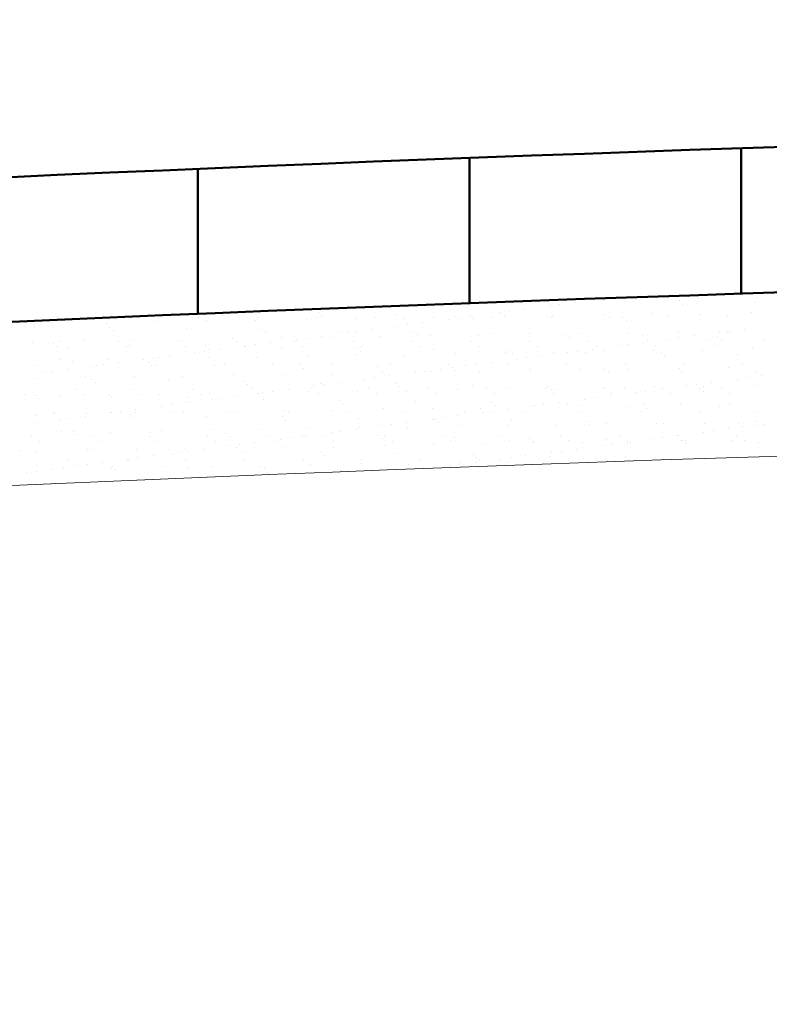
# Model space of a CAD drawing. Header units: metres. Extents: x 1291 to 1934, y 203 to 622.
# Tile 8 of 39: x 1394 to 1405, y 583 to 597. Entities that reach past the tile are written whole.
import ezdxf

# ---------------------------------------------------------------- set-up
doc = ezdxf.new("R2010")
doc.units = ezdxf.units.M
doc.layers.add('COTA', color=1, linetype='Continuous')
doc.layers.add('Hachura', color=10, linetype='Continuous', lineweight=5)
doc.layers.add('Parede', color=7, linetype='Continuous', lineweight=50)
doc.styles.get("Standard").update_dxf_attribs({"font": 'txt.shx'})
doc.dimstyles.new('Copy of ARIAL', dxfattribs={"dimtxt": 1.7, "dimasz": 2, "dimexe": 0.18, "dimexo": 0.625, "dimgap": 0.8, "dimtad": 1, "dimlfac": 0.25, "dimzin": 1, "dimdsep": 46, "dimtxsty": 'Standard', "dimblk1": 'OBLIQUE', "dimblk2": 'OBLIQUE', "dimsah": 1, "dimcen": 2, "dimse1": 1, "dimse2": 1, "dimsd1": 1, "dimsd2": 1, "dimadec": 0, "dimazin": 0, "dimtfac": 1, "dimtmove": 0, "dimatfit": 3, "dimldrblk": 'OBLIQUE', "dimfxl": 1, "dimtolj": 1, "dimtzin": 1, "dimarcsym": 0})

# ---------------------------------------------------------------- blocks, each defined once
blk = doc.blocks.new('_OBLIQUE')
at = {"color": 0, "linetype": 'ByBlock'}
blk.add_line((-0.5, -0.5), (0.5, 0.5), dxfattribs=at)

msp = doc.modelspace()

# ---------------------------------------------------------------- linework, layer by layer
at = {"layer": 'Hachura', "color": 0}
for p, q in [((1402.62805, 593.19198), (1402.62805, 593.19198)), ((1403.20827, 593.20007), (1403.20827, 593.20007)), ((1404.07837, 593.20165), (1404.07837, 593.20165)), ((1404.48561, 593.26015), (1404.48561, 593.26015)), ((1404.83064, 593.27829), (1404.83064, 593.27829)), ((1404.94846, 593.20323), (1404.94846, 593.20323)), ((1401.49646, 593.043), (1401.49646, 593.043)), ((1401.58825, 593.15501), (1401.58825, 593.15501)), ((1401.87597, 593.09297), (1401.87597, 593.09297)), ((1402.0214, 593.11211), (1402.0214, 593.11211)), ((1402.24854, 593.14202), (1402.24854, 593.14202)), ((1402.67124, 593.1775), (1402.67124, 593.1775)), ((1403.78924, 593.16789), (1403.78924, 593.16789)), ((1403.84074, 593.1207), (1403.84074, 593.1207)), ((1404.92373, 593.14319), (1404.92373, 593.14319)), ((1395.80161, 592.91562), (1395.80161, 592.91562)), ((1396.6717, 592.9172), (1396.6717, 592.9172)), ((1397.32634, 593.00089), (1397.32634, 593.00089)), ((1397.54179, 592.91878), (1397.54179, 592.91878)), ((1398.26126, 592.89893), (1398.26126, 592.89893)), ((1398.41188, 592.92037), (1398.41188, 592.92037)), ((1398.44435, 592.99129), (1398.44435, 592.99129)), ((1398.49585, 592.9441), (1398.49585, 592.9441)), ((1398.99262, 592.90826), (1398.99262, 592.90826)), ((1399.28197, 592.92195), (1399.28197, 592.92195)), ((1399.57884, 592.96658), (1399.57884, 592.96658)), ((1399.70735, 592.90483), (1399.70735, 592.90483)), ((1400.15207, 592.92353), (1400.15207, 592.92353)), ((1400.46198, 592.93202), (1400.46198, 592.93202)), ((1400.51723, 592.91409), (1400.51723, 592.91409)), ((1400.69684, 592.95698), (1400.69684, 592.95698)), ((1400.74438, 592.94399), (1400.74438, 592.94399)), ((1400.74834, 592.90979), (1400.74834, 592.90979)), ((1401.02216, 592.92511), (1401.02216, 592.92511)), ((1401.12389, 592.99395), (1401.12389, 592.99395)), ((1401.19333, 592.94134), (1401.19333, 592.94134)), ((1401.26932, 593.0131), (1401.26932, 593.0131)), ((1401.83133, 592.93227), (1401.83133, 592.93227)), ((1401.89225, 592.92669), (1401.89225, 592.92669)), ((1401.90806, 592.93792), (1401.90806, 592.93792)), ((1402.66269, 592.9651), (1402.66269, 592.9651)), ((1402.76234, 592.92827), (1402.76234, 592.92827)), ((1402.94933, 592.92267), (1402.94933, 592.92267)), ((1403.39405, 592.97443), (1403.39405, 592.97443)), ((1403.63243, 592.92985), (1403.63243, 592.92985)), ((1404.08382, 592.89797), (1404.08382, 592.89797)), ((1404.10878, 592.971), (1404.10878, 592.971)), ((1404.50252, 592.93143), (1404.50252, 592.93143)), ((1404.86341, 592.99819), (1404.86341, 592.99819)), ((1394.09755, 592.79233), (1394.09755, 592.79233)), ((1394.23394, 592.78998), (1394.23394, 592.78998)), ((1394.24298, 592.81147), (1394.24298, 592.81147)), ((1394.47013, 592.84138), (1394.47013, 592.84138)), ((1394.59119, 592.84208), (1394.59119, 592.84208)), ((1394.84963, 592.89134), (1394.84963, 592.89134)), ((1395.30592, 592.83865), (1395.30592, 592.83865)), ((1395.35195, 592.78037), (1395.35195, 592.78037)), ((1396.06055, 592.86584), (1396.06055, 592.86584)), ((1396.48643, 592.75567), (1396.48643, 592.75567)), ((1396.7919, 592.87517), (1396.7919, 592.87517)), ((1397.50663, 592.87174), (1397.50663, 592.87174)), ((1399.61972, 592.79593), (1399.61972, 592.79593)), ((1399.76515, 592.81507), (1399.76515, 592.81507)), ((1399.9923, 592.84498), (1399.9923, 592.84498)), ((1400.3718, 592.89494), (1400.3718, 592.89494)), ((1403.00083, 592.87548), (1403.00083, 592.87548)), ((1395.40345, 592.73318), (1395.40345, 592.73318)), ((1397.16971, 592.61321), (1397.16971, 592.61321)), ((1397.60444, 592.74606), (1397.60444, 592.74606)), ((1397.65594, 592.69887), (1397.65594, 592.69887)), ((1397.90106, 592.62253), (1397.90106, 592.62253)), ((1398.26099, 592.61705), (1398.26099, 592.61705)), ((1398.48814, 592.64695), (1398.48814, 592.64695)), ((1398.61579, 592.61911), (1398.61579, 592.61911)), ((1398.73892, 592.72136), (1398.73892, 592.72136)), ((1398.86764, 592.69691), (1398.86764, 592.69691)), ((1399.01307, 592.71606), (1399.01307, 592.71606)), ((1399.24022, 592.74596), (1399.24022, 592.74596)), ((1399.37042, 592.64629), (1399.37042, 592.64629)), ((1399.85693, 592.71176), (1399.85693, 592.71176)), ((1399.90843, 592.66457), (1399.90843, 592.66457)), ((1400.10178, 592.65562), (1400.10178, 592.65562)), ((1400.81651, 592.65219), (1400.81651, 592.65219)), ((1400.99141, 592.68705), (1400.99141, 592.68705)), ((1401.57114, 592.67938), (1401.57114, 592.67938)), ((1402.10942, 592.67745), (1402.10942, 592.67745)), ((1402.16092, 592.63026), (1402.16092, 592.63026)), ((1402.30249, 592.68871), (1402.30249, 592.68871)), ((1403.01722, 592.68528), (1403.01722, 592.68528)), ((1403.24391, 592.65274), (1403.24391, 592.65274)), ((1403.77185, 592.71247), (1403.77185, 592.71247)), ((1403.78317, 592.62064), (1403.78317, 592.62064)), ((1404.01031, 592.65055), (1404.01031, 592.65055)), ((1404.36191, 592.64314), (1404.36191, 592.64314)), ((1404.38982, 592.70051), (1404.38982, 592.70051)), ((1404.50321, 592.7218), (1404.50321, 592.7218)), ((1404.53525, 592.71966), (1404.53525, 592.71966)), ((1404.76239, 592.74956), (1404.76239, 592.74956)), ((1394.21436, 592.55293), (1394.21436, 592.55293)), ((1394.51204, 592.53515), (1394.51204, 592.53515)), ((1394.56353, 592.48796), (1394.56353, 592.48796)), ((1394.61519, 592.55967), (1394.61519, 592.55967)), ((1394.73301, 592.48461), (1394.73301, 592.48461)), ((1394.96899, 592.58012), (1394.96899, 592.58012)), ((1395.48528, 592.56126), (1395.48528, 592.56126)), ((1395.6031, 592.4862), (1395.6031, 592.4862)), ((1395.64652, 592.51044), (1395.64652, 592.51044)), ((1395.70035, 592.58945), (1395.70035, 592.58945)), ((1396.35537, 592.56284), (1396.35537, 592.56284)), ((1396.41508, 592.58602), (1396.41508, 592.58602)), ((1396.47319, 592.48778), (1396.47319, 592.48778)), ((1396.76453, 592.50084), (1396.76453, 592.50084)), ((1397.22546, 592.56442), (1397.22546, 592.56442)), ((1397.34328, 592.48936), (1397.34328, 592.48936)), ((1397.36348, 592.49889), (1397.36348, 592.49889)), ((1397.50891, 592.51803), (1397.50891, 592.51803)), ((1397.73606, 592.54794), (1397.73606, 592.54794)), ((1397.89901, 592.47614), (1397.89901, 592.47614)), ((1398.09555, 592.566), (1398.09555, 592.566)), ((1398.11556, 592.5979), (1398.11556, 592.5979)), ((1398.21338, 592.49094), (1398.21338, 592.49094)), ((1398.96565, 592.56758), (1398.96565, 592.56758)), ((1399.01702, 592.46653), (1399.01702, 592.46653)), ((1399.08347, 592.49252), (1399.08347, 592.49252)), ((1399.83574, 592.56916), (1399.83574, 592.56916)), ((1399.95356, 592.4941), (1399.95356, 592.4941)), ((1400.70583, 592.57074), (1400.70583, 592.57074)), ((1400.82365, 592.49568), (1400.82365, 592.49568)), ((1401.57592, 592.57232), (1401.57592, 592.57232)), ((1401.69374, 592.49726), (1401.69374, 592.49726)), ((1402.44601, 592.5739), (1402.44601, 592.5739)), ((1402.56383, 592.49884), (1402.56383, 592.49884)), ((1402.88565, 592.50249), (1402.88565, 592.50249)), ((1403.03108, 592.52163), (1403.03108, 592.52163)), ((1403.25823, 592.55154), (1403.25823, 592.55154)), ((1403.3161, 592.57548), (1403.3161, 592.57548)), ((1403.43393, 592.50042), (1403.43393, 592.50042)), ((1403.63773, 592.6015), (1403.63773, 592.6015)), ((1404.1862, 592.57706), (1404.1862, 592.57706)), ((1404.30402, 592.502), (1404.30402, 592.502)), ((1404.41341, 592.59595), (1404.41341, 592.59595)), ((1405.05629, 592.57865), (1405.05629, 592.57865)), ((1396.00475, 592.32001), (1396.00475, 592.32001)), ((1396.07815, 592.32748), (1396.07815, 592.32748)), ((1396.23189, 592.34991), (1396.23189, 592.34991)), ((1396.6114, 592.39987), (1396.6114, 592.39987)), ((1396.75683, 592.41902), (1396.75683, 592.41902)), ((1396.8095, 592.33681), (1396.8095, 592.33681)), ((1396.81602, 592.45365), (1396.81602, 592.45365)), ((1396.98398, 592.44892), (1396.98398, 592.44892)), ((1397.52423, 592.33338), (1397.52423, 592.33338)), ((1398.27886, 592.36057), (1398.27886, 592.36057)), ((1399.01022, 592.3699), (1399.01022, 592.3699)), ((1399.06852, 592.41934), (1399.06852, 592.41934)), ((1399.72495, 592.36647), (1399.72495, 592.36647)), ((1400.1515, 592.44183), (1400.1515, 592.44183)), ((1400.47958, 592.39366), (1400.47958, 592.39366)), ((1401.21093, 592.40299), (1401.21093, 592.40299)), ((1401.26951, 592.43223), (1401.26951, 592.43223)), ((1401.32101, 592.38504), (1401.32101, 592.38504)), ((1401.52692, 592.3236), (1401.52692, 592.3236)), ((1401.75407, 592.35351), (1401.75407, 592.35351)), ((1401.92566, 592.39956), (1401.92566, 592.39956)), ((1402.13357, 592.40347), (1402.13357, 592.40347)), ((1402.279, 592.42262), (1402.279, 592.42262)), ((1402.40399, 592.40752), (1402.40399, 592.40752)), ((1402.50615, 592.45252), (1402.50615, 592.45252)), ((1402.68029, 592.42675), (1402.68029, 592.42675)), ((1403.41165, 592.43608), (1403.41165, 592.43608)), ((1403.522, 592.39792), (1403.522, 592.39792)), ((1403.5735, 592.35073), (1403.5735, 592.35073)), ((1404.12638, 592.43265), (1404.12638, 592.43265)), ((1404.65648, 592.37321), (1404.65648, 592.37321)), ((1404.88101, 592.45984), (1404.88101, 592.45984)), ((1394.28708, 592.21281), (1394.28708, 592.21281)), ((1394.60879, 592.30372), (1394.60879, 592.30372)), ((1394.80661, 592.26522), (1394.80661, 592.26522)), ((1395.10723, 592.20185), (1395.10723, 592.20185)), ((1395.15717, 592.2144), (1395.15717, 592.2144)), ((1395.25266, 592.22099), (1395.25266, 592.22099)), ((1395.32352, 592.3003), (1395.32352, 592.3003)), ((1395.47981, 592.2509), (1395.47981, 592.2509)), ((1395.85932, 592.30086), (1395.85932, 592.30086)), ((1395.92461, 592.25562), (1395.92461, 592.25562)), ((1395.97611, 592.20843), (1395.97611, 592.20843)), ((1396.02726, 592.21598), (1396.02726, 592.21598)), ((1396.89735, 592.21756), (1396.89735, 592.21756)), ((1397.0591, 592.23091), (1397.0591, 592.23091)), ((1397.76744, 592.21914), (1397.76744, 592.21914)), ((1398.17711, 592.22131), (1398.17711, 592.22131)), ((1398.2286, 592.17412), (1398.2286, 592.17412)), ((1398.63753, 592.22072), (1398.63753, 592.22072)), ((1399.31159, 592.19661), (1399.31159, 592.19661)), ((1399.50763, 592.2223), (1399.50763, 592.2223)), ((1400.37772, 592.22388), (1400.37772, 592.22388)), ((1400.4296, 592.187), (1400.4296, 592.187)), ((1400.62941, 592.20545), (1400.62941, 592.20545)), ((1400.77484, 592.22459), (1400.77484, 592.22459)), ((1401.00199, 592.2545), (1401.00199, 592.2545)), ((1401.24781, 592.22546), (1401.24781, 592.22546)), ((1401.38149, 592.30446), (1401.38149, 592.30446)), ((1402.1179, 592.22704), (1402.1179, 592.22704)), ((1402.98799, 592.22862), (1402.98799, 592.22862)), ((1403.78945, 592.17412), (1403.78945, 592.17412)), ((1403.85808, 592.2302), (1403.85808, 592.2302)), ((1404.52081, 592.18344), (1404.52081, 592.18344)), ((1404.72818, 592.23179), (1404.72818, 592.23179)), ((1394.35515, 592.10283), (1394.35515, 592.10283)), ((1394.50058, 592.12198), (1394.50058, 592.12198)), ((1394.72773, 592.15188), (1394.72773, 592.15188)), ((1394.98659, 592.04176), (1394.98659, 592.04176)), ((1395.71795, 592.05109), (1395.71795, 592.05109)), ((1396.43268, 592.04766), (1396.43268, 592.04766)), ((1397.18731, 592.07485), (1397.18731, 592.07485)), ((1397.91866, 592.08418), (1397.91866, 592.08418)), ((1398.63339, 592.08075), (1398.63339, 592.08075)), ((1399.27068, 592.02656), (1399.27068, 592.02656)), ((1399.38802, 592.10794), (1399.38802, 592.10794)), ((1399.49783, 592.05647), (1399.49783, 592.05647)), ((1399.87733, 592.10643), (1399.87733, 592.10643)), ((1400.02276, 592.12558), (1400.02276, 592.12558)), ((1400.11938, 592.11727), (1400.11938, 592.11727)), ((1400.24991, 592.15548), (1400.24991, 592.15548)), ((1400.4811, 592.13981), (1400.4811, 592.13981)), ((1400.83411, 592.11384), (1400.83411, 592.11384)), ((1401.56408, 592.1623), (1401.56408, 592.1623)), ((1401.58874, 592.14103), (1401.58874, 592.14103)), ((1402.32009, 592.15036), (1402.32009, 592.15036)), ((1402.68209, 592.15269), (1402.68209, 592.15269)), ((1402.73359, 592.1055), (1402.73359, 592.1055)), ((1403.03482, 592.14693), (1403.03482, 592.14693)), ((1403.81657, 592.12799), (1403.81657, 592.12799)), ((1404.79285, 592.03016), (1404.79285, 592.03016)), ((1404.93458, 592.11839), (1404.93458, 592.11839)), ((1404.98608, 592.0712), (1404.98608, 592.0712)), ((1405.02, 592.06007), (1405.02, 592.06007)), ((1394.23196, 592.01457), (1394.23196, 592.01457)), ((1395.0847, 592.0104), (1395.0847, 592.0104)), ((1395.1362, 591.96321), (1395.1362, 591.96321)), ((1396.21919, 591.98569), (1396.21919, 591.98569)), ((1397.33719, 591.97609), (1397.33719, 591.97609)), ((1397.38869, 591.9289), (1397.38869, 591.9289)), ((1398.37317, 591.90841), (1398.37317, 591.90841)), ((1398.47168, 591.95138), (1398.47168, 591.95138)), ((1398.5186, 591.92755), (1398.5186, 591.92755)), ((1398.74574, 591.95746), (1398.74574, 591.95746)), ((1399.12525, 592.00742), (1399.12525, 592.00742)), ((1399.58968, 591.94178), (1399.58968, 591.94178)), ((1399.64118, 591.89459), (1399.64118, 591.89459)), ((1400.72417, 591.91708), (1400.72417, 591.91708)), ((1401.84218, 591.90747), (1401.84218, 591.90747)), ((1402.69789, 591.88839), (1402.69789, 591.88839)), ((1402.97666, 591.88277), (1402.97666, 591.88277)), ((1403.42925, 591.89772), (1403.42925, 591.89772)), ((1403.89534, 591.912), (1403.89534, 591.912)), ((1404.04077, 591.93115), (1404.04077, 591.93115)), ((1404.14398, 591.8943), (1404.14398, 591.8943)), ((1404.26792, 591.96106), (1404.26792, 591.96106)), ((1404.41185, 591.87742), (1404.41185, 591.87742)), ((1404.64742, 592.01102), (1404.64742, 592.01102)), ((1404.89861, 591.92148), (1404.89861, 591.92148)), ((1394.08857, 591.78339), (1394.08857, 591.78339)), ((1394.24479, 591.76517), (1394.24479, 591.76517)), ((1394.62639, 591.76537), (1394.62639, 591.76537)), ((1394.84084, 591.86003), (1394.84084, 591.86003)), ((1394.95866, 591.78497), (1394.95866, 591.78497)), ((1395.34112, 591.76194), (1395.34112, 591.76194)), ((1395.37928, 591.74047), (1395.37928, 591.74047)), ((1395.71093, 591.86161), (1395.71093, 591.86161)), ((1395.82875, 591.78655), (1395.82875, 591.78655)), ((1396.09575, 591.78913), (1396.09575, 591.78913)), ((1396.58102, 591.86319), (1396.58102, 591.86319)), ((1396.69884, 591.78813), (1396.69884, 591.78813)), ((1396.8271, 591.79846), (1396.8271, 591.79846)), ((1397.24158, 591.75943), (1397.24158, 591.75943)), ((1397.45111, 591.86477), (1397.45111, 591.86477)), ((1397.54183, 591.79503), (1397.54183, 591.79503)), ((1397.56894, 591.78971), (1397.56894, 591.78971)), ((1397.62108, 591.80939), (1397.62108, 591.80939)), ((1397.76651, 591.82854), (1397.76651, 591.82854)), ((1397.99366, 591.85844), (1397.99366, 591.85844)), ((1398.29646, 591.82222), (1398.29646, 591.82222)), ((1398.32121, 591.86635), (1398.32121, 591.86635)), ((1398.43903, 591.79129), (1398.43903, 591.79129)), ((1399.02782, 591.83155), (1399.02782, 591.83155)), ((1399.1913, 591.86793), (1399.1913, 591.86793)), ((1399.30912, 591.79287), (1399.30912, 591.79287)), ((1399.74255, 591.82812), (1399.74255, 591.82812)), ((1400.06139, 591.86951), (1400.06139, 591.86951)), ((1400.17921, 591.79445), (1400.17921, 591.79445)), ((1400.49718, 591.85531), (1400.49718, 591.85531)), ((1400.93148, 591.8711), (1400.93148, 591.8711)), ((1401.0493, 591.79603), (1401.0493, 591.79603)), ((1401.22853, 591.86463), (1401.22853, 591.86463)), ((1401.80157, 591.87268), (1401.80157, 591.87268)), ((1401.89367, 591.86028), (1401.89367, 591.86028)), ((1401.91939, 591.79762), (1401.91939, 591.79762)), ((1401.94326, 591.86121), (1401.94326, 591.86121)), ((1402.53661, 591.73312), (1402.53661, 591.73312)), ((1402.67166, 591.87426), (1402.67166, 591.87426)), ((1402.76376, 591.76303), (1402.76376, 591.76303)), ((1402.78948, 591.7992), (1402.78948, 591.7992)), ((1403.14326, 591.81299), (1403.14326, 591.81299)), ((1403.28869, 591.83214), (1403.28869, 591.83214)), ((1403.51584, 591.86204), (1403.51584, 591.86204)), ((1403.54175, 591.87584), (1403.54175, 591.87584)), ((1403.65958, 591.80078), (1403.65958, 591.80078)), ((1404.09467, 591.87316), (1404.09467, 591.87316)), ((1404.14617, 591.82597), (1404.14617, 591.82597)), ((1404.52967, 591.80236), (1404.52967, 591.80236)), ((1394.29629, 591.71798), (1394.29629, 591.71798)), ((1396.11692, 591.61136), (1396.11692, 591.61136)), ((1396.26235, 591.63051), (1396.26235, 591.63051)), ((1396.4895, 591.66042), (1396.4895, 591.66042)), ((1396.49728, 591.73087), (1396.49728, 591.73087)), ((1396.54878, 591.68368), (1396.54878, 591.68368)), ((1396.869, 591.71038), (1396.869, 591.71038)), ((1397.01443, 591.72952), (1397.01443, 591.72952)), ((1397.63177, 591.70616), (1397.63177, 591.70616)), ((1398.74977, 591.69656), (1398.74977, 591.69656)), ((1398.80127, 591.64937), (1398.80127, 591.64937)), ((1399.88426, 591.67185), (1399.88426, 591.67185)), ((1401.00226, 591.66225), (1401.00226, 591.66225)), ((1401.05376, 591.61506), (1401.05376, 591.61506)), ((1401.60634, 591.60267), (1401.60634, 591.60267)), ((1401.6391, 591.61496), (1401.6391, 591.61496)), ((1401.78453, 591.63411), (1401.78453, 591.63411)), ((1402.01167, 591.66402), (1402.01167, 591.66402)), ((1402.13675, 591.63755), (1402.13675, 591.63755)), ((1402.33769, 591.612), (1402.33769, 591.612)), ((1402.39118, 591.71398), (1402.39118, 591.71398)), ((1403.05242, 591.60857), (1403.05242, 591.60857)), ((1403.25475, 591.62794), (1403.25475, 591.62794)), ((1403.80705, 591.63576), (1403.80705, 591.63576)), ((1404.38924, 591.60324), (1404.38924, 591.60324)), ((1404.53841, 591.64509), (1404.53841, 591.64509)), ((1394.24956, 591.47622), (1394.24956, 591.47622)), ((1394.51273, 591.51317), (1394.51273, 591.51317)), ((1394.53936, 591.49525), (1394.53936, 591.49525)), ((1394.98534, 591.46239), (1394.98534, 591.46239)), ((1395.00419, 591.50341), (1395.00419, 591.50341)), ((1395.36484, 591.51235), (1395.36484, 591.51235)), ((1395.38282, 591.51475), (1395.38282, 591.51475)), ((1395.51027, 591.5315), (1395.51027, 591.5315)), ((1395.65737, 591.48564), (1395.65737, 591.48564)), ((1395.73555, 591.51274), (1395.73555, 591.51274)), ((1395.73742, 591.5614), (1395.73742, 591.5614)), ((1396.25291, 591.51633), (1396.25291, 591.51633)), ((1396.45028, 591.50931), (1396.45028, 591.50931)), ((1396.79185, 591.46094), (1396.79185, 591.46094)), ((1397.123, 591.51791), (1397.123, 591.51791)), ((1397.20491, 591.5365), (1397.20491, 591.5365)), ((1397.90986, 591.45134), (1397.90986, 591.45134)), ((1397.93626, 591.54582), (1397.93626, 591.54582)), ((1397.99309, 591.51949), (1397.99309, 591.51949)), ((1398.65099, 591.5424), (1398.65099, 591.5424)), ((1398.86319, 591.52107), (1398.86319, 591.52107)), ((1399.40562, 591.56958), (1399.40562, 591.56958)), ((1399.73328, 591.52265), (1399.73328, 591.52265)), ((1400.13698, 591.57891), (1400.13698, 591.57891)), ((1400.50751, 591.46599), (1400.50751, 591.46599)), ((1400.60337, 591.52423), (1400.60337, 591.52423)), ((1400.85171, 591.57549), (1400.85171, 591.57549)), ((1400.88702, 591.51595), (1400.88702, 591.51595)), ((1401.03245, 591.5351), (1401.03245, 591.5351)), ((1401.25959, 591.565), (1401.25959, 591.565)), ((1401.47346, 591.52582), (1401.47346, 591.52582)), ((1402.34355, 591.5274), (1402.34355, 591.5274)), ((1403.21364, 591.52898), (1403.21364, 591.52898)), ((1403.30625, 591.58075), (1403.30625, 591.58075)), ((1404.08373, 591.53056), (1404.08373, 591.53056)), ((1404.95383, 591.53214), (1404.95383, 591.53214)), ((1394.23326, 591.36338), (1394.23326, 591.36338)), ((1394.61276, 591.41334), (1394.61276, 591.41334)), ((1394.75819, 591.43248), (1394.75819, 591.43248)), ((1395.70887, 591.43845), (1395.70887, 591.43845)), ((1397.96136, 591.40415), (1397.96136, 591.40415)), ((1399.04435, 591.42663), (1399.04435, 591.42663)), ((1399.38285, 591.31792), (1399.38285, 591.31792)), ((1399.52828, 591.33707), (1399.52828, 591.33707)), ((1399.75543, 591.36698), (1399.75543, 591.36698)), ((1400.13493, 591.41694), (1400.13493, 591.41694)), ((1400.16235, 591.41703), (1400.16235, 591.41703)), ((1400.21385, 591.36984), (1400.21385, 591.36984)), ((1400.28036, 591.43608), (1400.28036, 591.43608)), ((1400.51478, 591.31695), (1400.51478, 591.31695)), ((1401.24613, 591.32628), (1401.24613, 591.32628)), ((1401.29684, 591.39232), (1401.29684, 591.39232)), ((1401.96086, 591.32285), (1401.96086, 591.32285)), ((1402.41484, 591.38272), (1402.41484, 591.38272)), ((1402.46634, 591.33553), (1402.46634, 591.33553)), ((1402.71549, 591.35004), (1402.71549, 591.35004)), ((1403.44685, 591.35937), (1403.44685, 591.35937)), ((1403.54933, 591.35802), (1403.54933, 591.35802)), ((1404.16158, 591.35594), (1404.16158, 591.35594)), ((1404.66733, 591.34841), (1404.66733, 591.34841)), ((1404.71883, 591.30122), (1404.71883, 591.30122)), ((1404.90503, 591.32152), (1404.90503, 591.32152)), ((1404.91621, 591.38313), (1404.91621, 591.38313)), ((1405.05046, 591.34067), (1405.05046, 591.34067)), ((1394.1964, 591.1588), (1394.1964, 591.1588)), ((1394.64399, 591.22701), (1394.64399, 591.22701)), ((1394.81746, 591.24042), (1394.81746, 591.24042)), ((1394.86896, 591.19323), (1394.86896, 591.19323)), ((1395.06649, 591.16038), (1395.06649, 591.16038)), ((1395.35872, 591.22359), (1395.35872, 591.22359)), ((1395.93658, 591.16196), (1395.93658, 591.16196)), ((1395.95194, 591.21572), (1395.95194, 591.21572)), ((1396.11335, 591.25077), (1396.11335, 591.25077)), ((1396.80667, 591.16354), (1396.80667, 591.16354)), ((1396.8447, 591.2601), (1396.8447, 591.2601)), ((1397.06995, 591.20611), (1397.06995, 591.20611)), ((1397.12145, 591.15892), (1397.12145, 591.15892)), ((1397.55944, 591.25668), (1397.55944, 591.25668)), ((1397.67676, 591.16513), (1397.67676, 591.16513)), ((1398.20443, 591.18141), (1398.20443, 591.18141)), ((1398.25127, 591.16895), (1398.25127, 591.16895)), ((1398.31406, 591.28386), (1398.31406, 591.28386)), ((1398.54686, 591.16671), (1398.54686, 591.16671)), ((1398.63077, 591.21891), (1398.63077, 591.21891)), ((1398.7762, 591.23806), (1398.7762, 591.23806)), ((1399.00335, 591.26796), (1399.00335, 591.26796)), ((1399.04542, 591.29319), (1399.04542, 591.29319)), ((1399.32244, 591.17181), (1399.32244, 591.17181)), ((1399.41695, 591.16829), (1399.41695, 591.16829)), ((1399.76015, 591.28976), (1399.76015, 591.28976)), ((1400.28704, 591.16987), (1400.28704, 591.16987)), ((1401.15713, 591.17145), (1401.15713, 591.17145)), ((1402.02722, 591.17303), (1402.02722, 591.17303)), ((1402.89731, 591.17461), (1402.89731, 591.17461)), ((1403.76741, 591.17619), (1403.76741, 591.17619)), ((1403.77344, 591.17255), (1403.77344, 591.17255)), ((1404.15295, 591.22251), (1404.15295, 591.22251)), ((1404.29838, 591.24166), (1404.29838, 591.24166)), ((1404.52552, 591.27156), (1404.52552, 591.27156)), ((1404.6375, 591.17777), (1404.6375, 591.17777)), ((1394.31422, 591.08374), (1394.31422, 591.08374)), ((1395.18431, 591.08532), (1395.18431, 591.08532)), ((1396.0544, 591.0869), (1396.0544, 591.0869)), ((1396.92449, 591.08848), (1396.92449, 591.08848)), ((1397.12661, 591.02088), (1397.12661, 591.02088)), ((1397.27204, 591.04003), (1397.27204, 591.04003)), ((1397.49919, 591.06993), (1397.49919, 591.06993)), ((1397.79459, 591.09007), (1397.79459, 591.09007)), ((1397.87869, 591.1199), (1397.87869, 591.1199)), ((1397.95386, 591.00747), (1397.95386, 591.00747)), ((1398.02412, 591.13904), (1398.02412, 591.13904)), ((1398.66468, 591.09165), (1398.66468, 591.09165)), ((1398.66859, 591.00404), (1398.66859, 591.00404)), ((1399.37394, 591.12462), (1399.37394, 591.12462)), ((1399.42322, 591.03123), (1399.42322, 591.03123)), ((1399.53477, 591.09323), (1399.53477, 591.09323)), ((1400.15458, 591.04056), (1400.15458, 591.04056)), ((1400.40486, 591.09481), (1400.40486, 591.09481)), ((1400.45692, 591.1471), (1400.45692, 591.1471)), ((1400.86931, 591.03713), (1400.86931, 591.03713)), ((1401.27495, 591.09639), (1401.27495, 591.09639)), ((1401.57493, 591.1375), (1401.57493, 591.1375)), ((1401.62394, 591.06432), (1401.62394, 591.06432)), ((1401.62643, 591.09031), (1401.62643, 591.09031)), ((1402.14504, 591.09797), (1402.14504, 591.09797)), ((1402.35529, 591.07365), (1402.35529, 591.07365)), ((1402.64878, 591.02448), (1402.64878, 591.02448)), ((1402.70942, 591.11279), (1402.70942, 591.11279)), ((1402.79421, 591.04363), (1402.79421, 591.04363)), ((1403.01514, 591.09955), (1403.01514, 591.09955)), ((1403.02136, 591.07353), (1403.02136, 591.07353)), ((1403.07002, 591.07022), (1403.07002, 591.07022)), ((1403.40087, 591.1235), (1403.40087, 591.1235)), ((1403.5463, 591.14264), (1403.5463, 591.14264)), ((1403.82465, 591.09741), (1403.82465, 591.09741)), ((1403.82742, 591.10319), (1403.82742, 591.10319)), ((1403.87892, 591.056), (1403.87892, 591.056)), ((1403.88523, 591.10113), (1403.88523, 591.10113)), ((1404.55601, 591.10674), (1404.55601, 591.10674)), ((1404.75532, 591.10271), (1404.75532, 591.10271)), ((1404.96191, 591.07849), (1404.96191, 591.07849)), ((1394.02904, 590.94801), (1394.02904, 590.94801)), ((1394.26716, 590.93787), (1394.26716, 590.93787)), ((1395.02179, 590.96505), (1395.02179, 590.96505)), ((1395.11203, 590.9705), (1395.11203, 590.9705)), ((1395.75315, 590.97438), (1395.75315, 590.97438)), ((1395.99502, 590.87191), (1395.99502, 590.87191)), ((1396.23004, 590.96089), (1396.23004, 590.96089)), ((1396.28153, 590.9137), (1396.28153, 590.9137)), ((1396.37453, 590.92187), (1396.37453, 590.92187)), ((1396.46788, 590.97095), (1396.46788, 590.97095)), ((1396.51996, 590.94102), (1396.51996, 590.94102)), ((1396.74711, 590.97092), (1396.74711, 590.97092)), ((1397.22251, 590.99814), (1397.22251, 590.99814)), ((1397.36452, 590.93619), (1397.36452, 590.93619)), ((1398.48253, 590.92658), (1398.48253, 590.92658)), ((1398.53403, 590.87939), (1398.53403, 590.87939)), ((1399.61701, 590.90188), (1399.61701, 590.90188)), ((1400.73502, 590.89228), (1400.73502, 590.89228)), ((1401.5172, 590.87551), (1401.5172, 590.87551)), ((1401.8695, 590.86757), (1401.8695, 590.86757)), ((1401.8967, 590.92547), (1401.8967, 590.92547)), ((1402.04213, 590.94462), (1402.04213, 590.94462)), ((1402.26928, 590.97452), (1402.26928, 590.97452)), ((1402.98751, 590.85797), (1402.98751, 590.85797)), ((1394.27212, 590.72527), (1394.27212, 590.72527)), ((1394.73838, 590.81352), (1394.73838, 590.81352)), ((1394.87036, 590.72384), (1394.87036, 590.72384)), ((1395.01579, 590.74299), (1395.01579, 590.74299)), ((1395.24294, 590.77289), (1395.24294, 590.77289)), ((1395.39012, 590.71567), (1395.39012, 590.71567)), ((1395.60847, 590.8151), (1395.60847, 590.8151)), ((1395.62245, 590.82286), (1395.62245, 590.82286)), ((1395.76788, 590.842), (1395.76788, 590.842)), ((1396.13095, 590.71242), (1396.13095, 590.71242)), ((1396.47856, 590.81668), (1396.47856, 590.81668)), ((1396.86231, 590.72175), (1396.86231, 590.72175)), ((1397.34865, 590.81827), (1397.34865, 590.81827)), ((1397.57704, 590.71832), (1397.57704, 590.71832)), ((1398.21874, 590.81985), (1398.21874, 590.81985)), ((1398.33167, 590.74551), (1398.33167, 590.74551)), ((1399.06302, 590.75484), (1399.06302, 590.75484)), ((1399.08884, 590.82143), (1399.08884, 590.82143)), ((1399.77775, 590.75141), (1399.77775, 590.75141)), ((1399.95893, 590.82301), (1399.95893, 590.82301)), ((1400.39254, 590.72744), (1400.39254, 590.72744)), ((1400.53238, 590.7786), (1400.53238, 590.7786)), ((1400.53797, 590.74659), (1400.53797, 590.74659)), ((1400.76512, 590.77649), (1400.76512, 590.77649)), ((1400.78652, 590.84509), (1400.78652, 590.84509)), ((1400.82902, 590.82459), (1400.82902, 590.82459)), ((1401.14462, 590.82646), (1401.14462, 590.82646)), ((1401.26373, 590.78793), (1401.26373, 590.78793)), ((1401.29005, 590.8456), (1401.29005, 590.8456)), ((1401.69911, 590.82617), (1401.69911, 590.82617)), ((1401.97847, 590.7845), (1401.97847, 590.7845)), ((1402.5692, 590.82775), (1402.5692, 590.82775)), ((1402.73309, 590.81169), (1402.73309, 590.81169)), ((1403.03901, 590.81078), (1403.03901, 590.81078)), ((1403.43929, 590.82933), (1403.43929, 590.82933)), ((1403.46445, 590.82101), (1403.46445, 590.82101)), ((1404.12199, 590.83326), (1404.12199, 590.83326)), ((1394.11828, 590.62483), (1394.11828, 590.62483)), ((1394.26371, 590.64398), (1394.26371, 590.64398)), ((1394.49086, 590.67388), (1394.49086, 590.67388)), ((1394.66159, 590.68866), (1394.66159, 590.68866)), ((1395.37632, 590.68523), (1395.37632, 590.68523)), ((1395.44162, 590.66848), (1395.44162, 590.66848)), ((1396.52461, 590.69096), (1396.52461, 590.69096)), ((1397.64261, 590.68136), (1397.64261, 590.68136)), ((1397.69411, 590.63417), (1397.69411, 590.63417)), ((1398.7771, 590.65666), (1398.7771, 590.65666)), ((1394.42205, 590.45916), (1394.42205, 590.45916)), ((1394.55021, 590.47045), (1394.55021, 590.47045))]:
    msp.add_line(p, q, dxfattribs=at)
msp.add_arc((1432.69029, -273.45115), 864.75558, 90.53536372, 93.9765475, dxfattribs=at)
at = {"layer": 'Parede', "color": 0}
for p, q in [((1404.70422, 593.27468), (1404.70422, 595.42232)), ((1400.67964, 593.13498), (1400.67964, 595.28262)), ((1396.65506, 592.97652), (1396.65506, 595.12416))]:
    msp.add_line(p, q, dxfattribs=at)
for centre, radius, start, end in [((1435.38551, -318.38597), 914.32929, 90.79488738, 93.92990017), ((1432.69029, -271.02792), 864.75558, 90.66186618, 93.9765475)]:
    msp.add_arc(centre, radius, start, end, dxfattribs=at)

# ---------------------------------------------------------------- leaders
at = {"layer": 'COTA', "color": 0, "annotation_type": 0, "has_hookline": 1, "hookline_direction": 0, "text_width": 15.91481, "horizontal_direction": (0.999848, 0.017452, 0)}
msp.add_leader([(1390.03993, 577.50791), (1383.29338, 609.40168), (1385.29307, 609.43658)], dimstyle='Copy of ARIAL', override={"dimexe": 0.5, "dimexo": 7, "dimgap": 0.8, "dimtad": 0, "dimlfac": 0.02, "dimse1": 0, "dimse2": 0, "dimsd1": 0, "dimsd2": 0}, dxfattribs=at)

doc.saveas('drawing.dxf')
